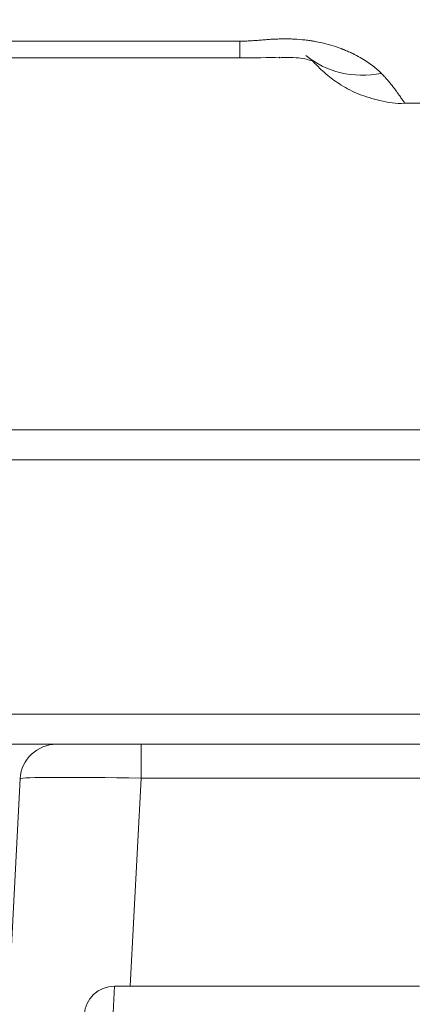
# Model space of a CAD drawing. Header units: millimetres. Extents: x -8 to 594, y 0 to 420.
# Tile 204 of 249: x 456.33 to 459.57, y 131.29 to 139.43. Entities that reach past the tile are written whole.
import ezdxf

# ---------------------------------------------------------------- set-up
doc = ezdxf.new("R2010")
doc.units = ezdxf.units.MM
doc.layers.add('1', color=7, linetype='Continuous', true_color=0xffffff)
doc.styles.add('Calibri', font='txt')
doc.dimstyles.get("Standard").update_dxf_attribs({"dimtxt": 0.18, "dimasz": 0.18, "dimexe": 0.18, "dimexo": 0.0625, "dimgap": 0.09, "dimtad": 0, "dimtih": 1, "dimtoh": 1, "dimdec": 4, "dimzin": 0, "dimdsep": 46, "dimtxsty": 'Standard', "dimcen": 0.09, "dimadec": 0, "dimazin": 0, "dimtfac": 1, "dimtdec": 4, "dimtofl": 0, "dimtmove": 0, "dimatfit": 3, "dimfxl": 0, "dimtolj": 1, "dimtzin": 0, "dimarcsym": 0})

# ---------------------------------------------------------------- blocks, each defined once
blk = doc.blocks.new('_U4')
at = {"layer": '1', "color": 18, "lineweight": 13}
for p, q in [((441.596, 117.4492), (441.596, 177.8884)), ((513.7049, 117.4492), (513.7049, 177.8884)), ((441.596, 175.8884), (471.2154, 175.8884)), ((513.7049, 175.8884), (483.6683, 175.8884))]:
    blk.add_line(p, q, dxfattribs=at)
at = {"layer": '1', "color": 18}
for points in [[(441.596, 175.8884), (445.096, 176.8262), (445.096, 174.9506)], [(513.7049, 175.8884), (510.2049, 174.9506), (510.2049, 176.8262)]]:
    blk.add_solid(points, dxfattribs=at)
at = {"layer": '1', "color": 18, "linetype": 'Continuous', "lineweight": 13, "char_height": 3.5, "attachment_point": 7, "line_spacing_factor": 1.399613, "style": 'Calibri'}
for s, insert in [('\\fCalibri|b0|i0;\\W1.0000;1.44', (472.9009, 172.9048)), ('\\fCalibri|b0|i0;\\W1.0000;DEFLATED TUBE WIDTH', (451.4174, 165.895))]:
    blk.add_mtext(s, dxfattribs=dict(at, insert=insert))

msp = doc.modelspace()

# ---------------------------------------------------------------- linework, layer by layer
at = {"layer": '1', "color": 155, "linetype": 'Continuous', "lineweight": 13}
for p, q in [((456.1492, 139.2562), (458.1492, 139.2562)), ((458.1492, 139.1189), (458.1492, 139.2562)), ((475.0319, 135.7938), (456.1847, 135.7938)), ((454.1137, 133.6938), (475.0319, 133.6938)), ((457.3335, 133.4438), (457.3335, 133.1647)), ((457.3335, 133.1647), (457.2434, 131.4438)), ((461.5405, 133.1647), (457.3335, 133.1647)), ((457.1136, 131.4438), (457.0715, 130.5507))]:
    msp.add_line(p, q, dxfattribs=at)
at = {"layer": '1', "color": 155, "linetype": 'Continuous', "lineweight": 18}
for p, q in [((456.1492, 139.1189), (458.1492, 139.1189)), ((459.5116, 138.7438), (495.7905, 138.7438)), ((456.1847, 136.0438), (475.0319, 136.0438)), ((475.0319, 133.4438), (454.2762, 133.4438)), ((456.2378, 131.2938), (456.3356, 133.1595)), ((457.1136, 131.4438), (459.6318, 131.4438))]:
    msp.add_line(p, q, dxfattribs=at)
for centre, radius in [((456.6351, 133.1438), 0.3), ((457.1136, 131.1938), 0.25)]:
    msp.add_arc(centre, radius, 90, 177, dxfattribs=at)
msp.add_ellipse((458.1492, 139.138), major_axis=(-0.5453, 0), ratio=0.034902, start_param=1.570796, end_param=2.2201, dxfattribs=at)
at = {"layer": '1', "color": 155, "linetype": 'Continuous', "lineweight": 13}
for centre, major_axis, ratio, start_param, end_param in [((459.3185, 139.919), (-0.5917, -0.8061), 0.831409, 6.23408, 7.006479), ((457.3361, 133.1438), (-1.0006, 0.0157), 0.02087, 4.715274, 6.282419)]:
    msp.add_ellipse(centre, major_axis=major_axis, ratio=ratio, start_param=start_param, end_param=end_param, dxfattribs=at)
for points, knots in [([(458.1492, 139.2562), (458.1567, 139.2562), (458.1641, 139.2563), (458.179, 139.2566), (458.1865, 139.2568), (458.2088, 139.2576), (458.2237, 139.2583), (458.2534, 139.2602), (458.2683, 139.2613), (458.298, 139.2635), (458.3129, 139.2647), (458.3426, 139.2671), (458.3575, 139.2683), (458.3873, 139.2704), (458.4021, 139.2714), (458.4319, 139.2731), (458.4468, 139.2737), (458.4765, 139.2748), (458.4914, 139.2751), (458.5212, 139.2754), (458.5361, 139.2754), (458.5659, 139.2748), (458.5808, 139.2743), (458.6254, 139.2722), (458.6553, 139.2698), (458.7, 139.2647), (458.7149, 139.2627), (458.7335, 139.26), (458.7373, 139.2594), (458.7447, 139.2582), (458.7559, 139.2564), (458.7669, 139.2545), (458.8033, 139.2478), (458.8314, 139.2416), (458.886, 139.2276), (458.9124, 139.2198), (458.9508, 139.2072), (458.9633, 139.2028), (458.9819, 139.196), (458.9911, 139.1925), (459.0001, 139.189), (459.0062, 139.1866), (459.0092, 139.1854), (459.0181, 139.1817), (459.024, 139.1793), (459.0357, 139.1743), (459.0472, 139.1693), (459.0612, 139.163), (459.0695, 139.1591), (459.0749, 139.1565), (459.0777, 139.1552), (459.102, 139.1434), (459.1223, 139.1326), (459.1606, 139.1109), (459.1785, 139.0999), (459.2123, 139.0776), (459.2281, 139.0665), (459.2466, 139.0524), (459.2502, 139.0496), (459.2555, 139.0454), (459.2573, 139.044), (459.2608, 139.0412), (459.2694, 139.0342), (459.2776, 139.0273), (459.2965, 139.0107), (459.308, 138.9998), (459.3185, 138.9891)], [0, 0, 0, 0, 0.015625, 0.015625, 0.03125, 0.03125, 0.0625, 0.0625, 0.09375, 0.09375, 0.125, 0.125, 0.15625, 0.15625, 0.1875, 0.1875, 0.21875, 0.21875, 0.25, 0.25, 0.28125, 0.28125, 0.3125, 0.3125, 0.375, 0.375, 0.40625, 0.40625, 0.414062, 0.414062, 0.421875, 0.4375, 0.4375, 0.5, 0.5, 0.5625, 0.5625, 0.59375, 0.59375, 0.609375, 0.617187, 0.617187, 0.625, 0.625, 0.640625, 0.640625, 0.65625, 0.671875, 0.679687, 0.679687, 0.6875, 0.6875, 0.75, 0.75, 0.8125, 0.8125, 0.875, 0.875, 0.890625, 0.890625, 0.898437, 0.898437, 0.90625, 0.9375, 0.9375, 1, 1, 1, 1]), ([(459.3185, 138.9891), (459.3288, 138.9784), (459.3385, 138.9681), (459.3567, 138.948), (459.3652, 138.9383), (459.3813, 138.9194), (459.3888, 138.9103), (459.403, 138.8927), (459.4097, 138.8842), (459.4191, 138.872), (459.4221, 138.868), (459.4265, 138.8622), (459.428, 138.8602), (459.4308, 138.8564), (459.4378, 138.847), (459.4442, 138.8382), (459.4538, 138.8248), (459.4583, 138.8185), (459.4666, 138.8066), (459.4704, 138.8011), (459.4811, 138.7855), (459.4871, 138.7767), (459.4972, 138.7621), (459.5013, 138.7564), (459.5079, 138.748), (459.5103, 138.7453), (459.5124, 138.7439), (459.5128, 138.7438), (459.5132, 138.7438)], [0, 0, 0, 0, 0.068238, 0.068238, 0.136477, 0.136477, 0.204715, 0.204715, 0.272954, 0.272954, 0.307073, 0.307073, 0.324133, 0.324133, 0.341192, 0.409431, 0.409431, 0.477669, 0.477669, 0.545907, 0.545907, 0.682384, 0.682384, 0.818861, 0.818861, 0.955338, 0.955338, 1, 1, 1, 1])]:
    msp.add_open_spline(points, degree=3, knots=knots, dxfattribs=at)
at = {"layer": '1', "color": 155, "linetype": 'Continuous', "lineweight": 18}
for points, knots in [([(458.4731, 139.1196), (458.4849, 139.1201), (458.5313, 139.1217), (458.6091, 139.122), (458.6866, 139.1101), (458.7429, 139.0961), (458.7663, 139.0868), (458.7702, 139.0851), (458.7702, 139.0851)], [0, 0, 0, 0, 0.079393, 0.315217, 0.500916, 0.682859, 0.89487, 1, 1, 1, 1]), ([(458.7261, 139.1127), (458.727, 139.1127), (458.733, 139.1085), (458.7539, 139.0876), (458.7765, 139.064), (458.8125, 139.0272), (458.883, 138.9636), (458.9898, 138.8868), (459.1344, 138.8121), (459.31, 138.7611), (459.4409, 138.7369), (459.5102, 138.7441), (459.5119, 138.7443)], [0, 0, 0, 0, 0.140337, 0.347058, 0.425794, 0.489491, 0.552261, 0.643994, 0.749683, 0.86623, 0.996759, 1, 1, 1, 1])]:
    msp.add_open_spline(points, degree=3, knots=knots, dxfattribs=at)

# ---------------------------------------------------------------- dimensions: what is measured, and where the dimension line sits
at = {"layer": '1', "color": 18, "linetype": 'Continuous', "lineweight": 13}
dim = msp.add_linear_dim(base=(513.7049, 175.8884), p1=(441.596, 117.4492), p2=(513.7049, 117.4492), text=' <> \\P\\fCalibri|b0|i0;\\C18;{\\H1.00x;\\fCalibri|b0|i0;DEFLATED TUBE WIDTH\\fCalibri|b0|i0;}\\C18;', dimstyle='Standard', override={"dimtxt": 3.5, "dimasz": 3.5, "dimexe": 2, "dimexo": 0, "dimgap": 1.5, "dimtih": 0, "dimtoh": 0, "dimdec": 2, "dimlfac": 0.02, "dimdsep": 46, "dimlunit": 2, "dimtxsty": 'Calibri', "dimsah": 1, "dimse1": 0, "dimse2": 0, "dimsd1": 0, "dimsd2": 0, "dimclrd": 18, "dimclre": 18, "dimclrt": 18, "dimtol": 0, "dimtm": -0.1, "dimtfac": 1, "dimtdec": 2, "dimtofl": 1, "dimtmove": 0, "dimlwd": 13, "dimlwe": 13}, dxfattribs=at)
dim.commit()
dim.dimension.update_dxf_attribs({"geometry": '_U4', "text_midpoint": (477.4419, 175.8884), "dimtype": 160})

doc.saveas('drawing.dxf')
